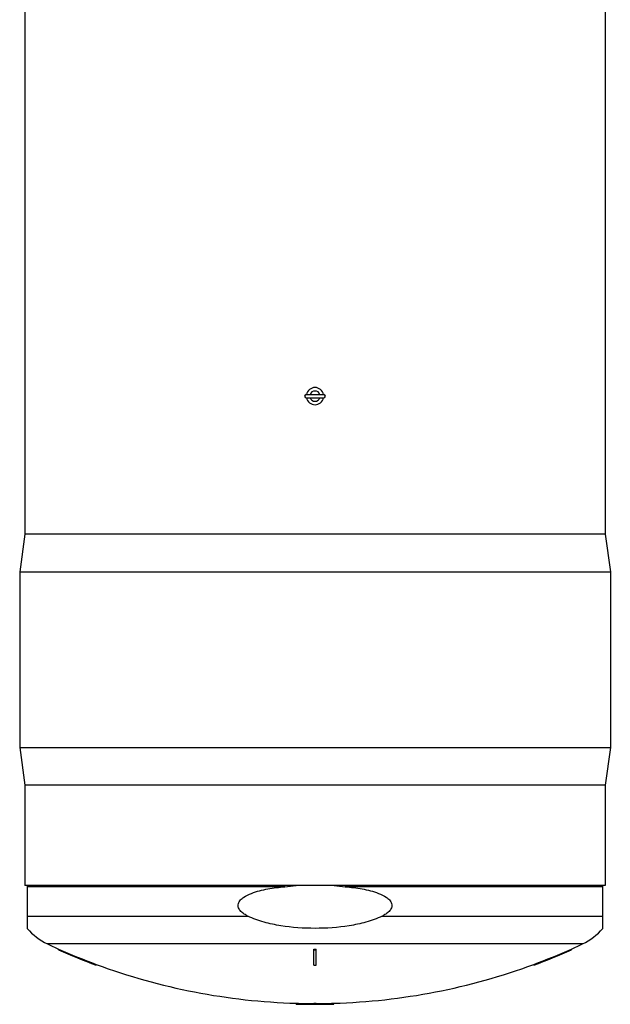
# Model space of a CAD drawing. Header units: millimetres. Extents: x 0 to 297, y 0 to 210.
# Tile 3 of 24: x 137 to 161, y 58 to 97. Entities that reach past the tile are written whole.
import ezdxf

# ---------------------------------------------------------------- set-up
doc = ezdxf.new("R2010")
doc.units = ezdxf.units.MM
doc.header["$LTSCALE"] = 16.335
doc.layers.get('0').update_dxf_attribs({"linetype": 'CONTINUOUS'})
doc.layers.add('AXES_REF', color=7, linetype='CONTINUOUS')

msp = doc.modelspace()

# ---------------------------------------------------------------- linework, layer by layer
at = {"color": 7, "linetype": 'Continuous'}
for p, q in [((148.869, 82.111), (149.573, 82.111)), ((148.868, 81.986), (149.572, 81.986)), ((137.651, 66.549), (137.651, 62.549)), ((160.791, 66.549), (160.791, 62.549)), ((160.791, 62.549), (137.651, 62.549)), ((137.746, 62.549), (137.746, 60.842)), ((160.696, 60.842), (160.696, 62.549)), ((138.996, 59.983), (138.996, 60.016)), ((149.171, 59.375), (149.171, 60.016)), ((149.271, 59.375), (149.271, 60.016)), ((159.446, 59.983), (159.446, 60.016)), ((140.496, 59.375), (140.496, 59.407)), ((157.946, 59.375), (157.946, 59.407)), ((148.471, 57.827), (148.471, 57.857)), ((149.171, 57.816), (149.171, 57.857)), ((149.271, 57.816), (149.271, 57.857)), ((149.971, 57.827), (149.971, 57.857))]:
    msp.add_line(p, q, dxfattribs=at)
at = {"color": 9, "linetype": 'Continuous'}
for p, q in [((148.016, 62.503), (137.746, 62.503)), ((160.696, 62.503), (150.426, 62.503)), ((137.746, 61.329), (146.546, 61.329)), ((151.896, 61.329), (160.696, 61.329))]:
    msp.add_line(p, q, dxfattribs=at)
at = {"color": 7, "linetype": 'Continuous'}
for centre, radius, start, end in [((149.221, 82.049), 0.343, 10.5151, 169.4849), ((148.868, 82.049), 0.0625, 90, 270), ((149.221, 82.049), 0.204, 17.8806, 162.1194), ((149.573, 82.049), 0.0625, 270, 90), ((149.221, 82.049), 0.343, 190.5151, 349.4849), ((149.221, 82.049), 0.204, 197.8806, 342.1194), ((139.521, 62.305), 2.3, 219.4897, 244.9081), ((158.921, 62.305), 2.3, 295.0919, 320.5103), ((149.221, 83.02), 25.174, 244.9081, 246.0349), ((149.221, 83.02), 25.174, 293.9651, 295.0919), ((149.221, 83.02), 25.173, 246.0348, 249.7208), ((149.221, 83.02), 25.203, 246.0651, 249.746), ((149.221, 83.02), 23.003, 269.8755, 270.1245), ((149.221, 83.02), 23.036, 269.8756, 270.1244), ((149.221, 83.02), 25.173, 290.2792, 293.9652), ((149.221, 83.02), 25.203, 290.254, 293.9349), ((149.221, 83.02), 25.174, 249.7208, 268.2927), ((149.221, 83.02), 23.645, 269.8788, 270.1212), ((149.221, 83.02), 25.174, 271.7073, 290.2792), ((149.221, 83.02), 25.173, 268.2927, 269.8862), ((149.221, 83.02), 25.203, 268.2948, 269.8863), ((149.221, 83.02), 25.162, 269.8861, 270.1139), ((149.221, 83.02), 25.192, 269.8863, 270.1137), ((149.221, 83.02), 25.173, 270.1138, 271.7073), ((149.221, 83.02), 25.203, 270.1137, 271.7052)]:
    msp.add_arc(centre, radius, start, end, dxfattribs=at)
for points, knots in [([(146.546, 61.329), (146.495, 61.353), (146.395, 61.408), (146.261, 61.513), (146.175, 61.631), (146.152, 61.743), (146.167, 61.857), (146.247, 61.98), (146.423, 62.123), (146.682, 62.245), (147.007, 62.346), (147.452, 62.441), (147.79, 62.483), (148.016, 62.503)], [0, 0, 0, 0, 0.062577, 0.12508, 0.187262, 0.218457, 0.249646, 0.311758, 0.374246, 0.499227, 0.6244, 0.749612, 1, 1, 1, 1]), ([(150.426, 62.503), (150.652, 62.483), (150.99, 62.441), (151.434, 62.346), (151.759, 62.245), (152.018, 62.123), (152.195, 61.98), (152.275, 61.857), (152.29, 61.743), (152.267, 61.631), (152.181, 61.513), (152.046, 61.408), (151.947, 61.353), (151.896, 61.329)], [0, 0, 0, 0, 0.250388, 0.3756, 0.500773, 0.625755, 0.688243, 0.750355, 0.781543, 0.812738, 0.87492, 0.937423, 1, 1, 1, 1]), ([(151.896, 61.329), (151.691, 61.229), (151.258, 61.076), (150.364, 60.889), (149.221, 60.811), (148.078, 60.889), (147.184, 61.076), (146.751, 61.229), (146.546, 61.329)], [0, 0, 0, 0, 0.124965, 0.250021, 0.5, 0.749979, 0.875035, 1, 1, 1, 1])]:
    msp.add_open_spline(points, degree=3, knots=knots, dxfattribs=at)
for points in [[(148.016, 62.503), (148.165, 62.517), (148.314, 62.533), (148.463, 62.549)], [(149.979, 62.549), (150.128, 62.533), (150.277, 62.517), (150.426, 62.503)]]:
    msp.add_open_spline(points, degree=3, dxfattribs=at)
at = {"layer": 'AXES_REF', "color": 7, "linetype": 'Continuous'}
for p, q in [((137.651, 131.549), (137.651, 76.549)), ((160.791, 131.549), (160.791, 76.549)), ((137.651, 76.549), (137.441, 75.049)), ((160.791, 76.549), (137.651, 76.549)), ((160.791, 76.549), (161.001, 75.049)), ((137.441, 75.049), (161.001, 75.049)), ((137.441, 75.049), (137.441, 68.049)), ((161.001, 75.049), (161.001, 68.049)), ((137.441, 68.049), (161.001, 68.049)), ((137.441, 68.049), (137.651, 66.549)), ((161.001, 68.049), (160.791, 66.549)), ((160.791, 66.549), (137.651, 66.549))]:
    msp.add_line(p, q, dxfattribs=at)
at = {"layer": 'AXES_REF', "color": 9, "linetype": 'Continuous'}
msp.add_line((159.896, 60.222), (138.545, 60.222), dxfattribs=at)

doc.saveas('drawing.dxf')
